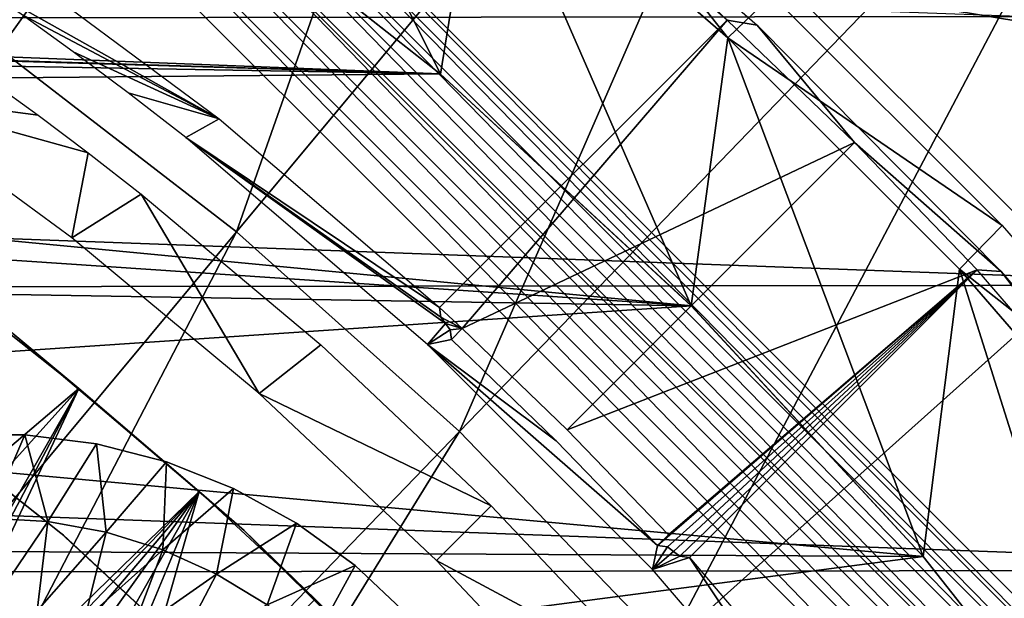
# Model space of a CAD drawing. Header units: millimetres. Extents: x -30.2 to 30.2, y -30.2 to 30.2.
# Tile 181 of 191: x 13.6 to 19.2, y 15.8 to 19. Entities that reach past the tile are written whole.
import ezdxf

# ---------------------------------------------------------------- set-up
doc = ezdxf.new("R2010")
doc.units = ezdxf.units.MM
doc.header["$LTSCALE"] = 81.481481
for name, color, linetype in [('1', 7, 'CONTINUOUS'), ('111', 7, 'CONTINUOUS'), ('118', 7, 'CONTINUOUS'), ('140', 7, 'CONTINUOUS'), ('149', 7, 'CONTINUOUS'), ('150', 7, 'CONTINUOUS'), ('151', 7, 'CONTINUOUS'), ('174', 7, 'CONTINUOUS'), ('177', 7, 'CONTINUOUS'), ('18', 7, 'CONTINUOUS'), ('2', 7, 'CONTINUOUS'), ('255', 7, 'CONTINUOUS'), ('256', 7, 'CONTINUOUS'), ('258', 7, 'CONTINUOUS'), ('259', 7, 'CONTINUOUS'), ('260', 7, 'CONTINUOUS'), ('261', 7, 'CONTINUOUS'), ('262', 7, 'CONTINUOUS'), ('263', 7, 'CONTINUOUS'), ('27', 7, 'CONTINUOUS'), ('289', 7, 'CONTINUOUS'), ('290', 7, 'CONTINUOUS'), ('64', 7, 'CONTINUOUS'), ('79', 7, 'CONTINUOUS'), ('87', 7, 'CONTINUOUS')]:
    doc.layers.add(name, color=color, linetype=linetype)

msp = doc.modelspace()

# ---------------------------------------------------------------- linework, layer by layer
at = {"layer": '1', "color": 251, "linetype": 'Continuous', "true_color": 0x4c4c4c}
for points in [[(-19.3602, 19.0004, 4.4), (-17.8692, 20.4093, 4.4), (19.3145, 19.0468, 4.4), (-19.3602, 19.0004, 4.4)], [(-20.7436, 17.48, 4.4), (-19.3602, 19.0004, 4.4), (20.7036, 17.5273, 4.4), (-20.7436, 17.48, 4.4)], [(20.7036, 17.5273, 4.4), (-19.3602, 19.0004, 4.4), (19.3145, 19.0468, 4.4), (20.7036, 17.5273, 4.4)], [(21.9686, 15.9126, 4.4), (-20.7436, 17.48, 4.4), (20.7036, 17.5273, 4.4), (21.9686, 15.9126, 4.4)], [(-22.0031, 15.8647, 4.4), (-20.7436, 17.48, 4.4), (21.9686, 15.9126, 4.4), (-22.0031, 15.8647, 4.4)], [(23.1124, 14.1997, 4.4), (-22.0031, 15.8647, 4.4), (21.9686, 15.9126, 4.4), (23.1124, 14.1997, 4.4)], [(-23.1415, 14.1517, 4.4), (-22.0031, 15.8647, 4.4), (23.1124, 14.1997, 4.4), (-23.1415, 14.1517, 4.4)]]:
    msp.add_3dface(points, dxfattribs=at)
at = {"layer": '111', "color": 251, "linetype": 'Continuous', "true_color": 0x4c4c4c}
for points in [[(13.4184, 19.4479, -138.7), (14.7375, 18.4683, -138.7), (13.3408, 19.2533, -162.0974), (13.4184, 19.4479, -138.7)], [(13.3408, 19.2533, -162.0974), (14.7375, 18.4683, -138.7), (13.6176, 19.0603, -161.9337), (13.3408, 19.2533, -162.0974)], [(13.6176, 19.0603, -161.9337), (14.7375, 18.4683, -138.7), (13.9118, 18.8479, -161.8128), (13.6176, 19.0603, -161.9337)], [(13.9118, 18.8479, -161.8128), (14.7375, 18.4683, -138.7), (14.2226, 18.6154, -161.7349), (13.9118, 18.8479, -161.8128)], [(14.2226, 18.6154, -161.7349), (14.7375, 18.4683, -138.7), (14.5491, 18.3617, -161.7), (14.2226, 18.6154, -161.7349)], [(14.7375, 18.4683, -138.7), (15.9853, 17.3995, -138.7), (14.5491, 18.3617, -161.7), (14.7375, 18.4683, -138.7)], [(15.9923, 17.3446, -141.2064), (16.0187, 17.3093, -143.7086), (14.5491, 18.3617, -161.7), (15.9923, 17.3446, -141.2064)], [(14.5491, 18.3617, -161.7), (16.0187, 17.3093, -143.7086), (15.9168, 17.1897, -161.7), (14.5491, 18.3617, -161.7)], [(15.9853, 17.3995, -138.7), (15.9923, 17.3446, -141.2064), (14.5491, 18.3617, -161.7), (15.9853, 17.3995, -138.7)], [(16.0187, 17.3093, -143.7086), (16.0451, 17.274, -146.2064), (15.9168, 17.1897, -161.7), (16.0187, 17.3093, -143.7086)], [(16.0451, 17.274, -146.2064), (16.0518, 17.2191, -148.7), (15.9168, 17.1897, -161.7), (16.0451, 17.274, -146.2064)], [(15.9168, 17.1897, -161.7), (16.0518, 17.2191, -148.7), (16.6457, 16.6457, -148.7), (15.9168, 17.1897, -161.7)], [(17.1897, 15.9168, -161.7), (15.9168, 17.1897, -161.7), (17.2191, 16.0518, -148.7), (17.1897, 15.9168, -161.7)], [(17.2191, 16.0518, -148.7), (15.9168, 17.1897, -161.7), (16.6457, 16.6457, -148.7), (17.2191, 16.0518, -148.7)], [(17.274, 16.0451, -146.2064), (17.1897, 15.9168, -161.7), (17.2191, 16.0518, -148.7), (17.274, 16.0451, -146.2064)], [(17.3093, 16.0187, -143.7086), (17.1897, 15.9168, -161.7), (17.274, 16.0451, -146.2064), (17.3093, 16.0187, -143.7086)], [(17.3446, 15.9923, -141.2064), (17.1897, 15.9168, -161.7), (17.3093, 16.0187, -143.7086), (17.3446, 15.9923, -141.2064)], [(17.3995, 15.9853, -138.7), (17.1897, 15.9168, -161.7), (17.3446, 15.9923, -141.2064), (17.3995, 15.9853, -138.7)], [(18.3617, 14.5491, -161.7), (17.1897, 15.9168, -161.7), (17.3995, 15.9853, -138.7), (18.3617, 14.5491, -161.7)], [(18.5925, 14.5806, -138.7), (18.3617, 14.5491, -161.7), (17.3995, 15.9853, -138.7), (18.5925, 14.5806, -138.7)]]:
    msp.add_3dface(points, dxfattribs=at)
at = {"layer": '118', "color": 251, "linetype": 'Continuous', "true_color": 0x4c4c4c}
for points in [[(13.4465, 18.6822, -162.3298), (13.7137, 18.4883, -162.2078), (12.793, 18.6098, -212.2044), (13.4465, 18.6822, -162.3298)], [(13.7137, 18.4883, -162.2078), (13.9975, 18.2752, -162.13), (12.793, 18.6098, -212.2044), (13.7137, 18.4883, -162.2078)], [(12.793, 18.6098, -212.2044), (13.9975, 18.2752, -162.13), (13.9046, 17.7946, -212.2044), (12.793, 18.6098, -212.2044)], [(13.9975, 18.2752, -162.13), (14.2971, 18.0421, -162.0965), (13.9046, 17.7946, -212.2044), (13.9975, 18.2752, -162.13)], [(13.9046, 17.7946, -212.2044), (14.2971, 18.0421, -162.0965), (14.9645, 16.913, -212.2044), (13.9046, 17.7946, -212.2044)], [(14.2971, 18.0421, -162.0965), (15.3129, 17.1885, -162.0965), (14.9645, 16.913, -212.2044), (14.2971, 18.0421, -162.0965)], [(15.3129, 17.1885, -162.0965), (16.2777, 16.2777, -162.0965), (14.9645, 16.913, -212.2044), (15.3129, 17.1885, -162.0965)], [(16.2777, 16.2777, -162.0965), (15.9685, 15.9685, -212.2044), (14.9645, 16.913, -212.2044), (16.2777, 16.2777, -162.0965)], [(17.1885, 15.3129, -162.0965), (15.9685, 15.9685, -212.2044), (16.2777, 16.2777, -162.0965), (17.1885, 15.3129, -162.0965)], [(16.913, 14.9645, -212.2044), (15.9685, 15.9685, -212.2044), (17.1885, 15.3129, -162.0965), (16.913, 14.9645, -212.2044)]]:
    msp.add_3dface(points, dxfattribs=at)
at = {"layer": '140', "color": 251, "linetype": 'Continuous', "true_color": 0x4c4c4c}
for points in [[(16.1322, 20.2979, -138.7), (16.3003, 20.2842, -136), (17.613, 19.0272, -138.7), (16.1322, 20.2979, -138.7)], [(16.3003, 20.2842, -136), (17.7818, 18.9989, -136), (17.613, 19.0272, -138.7), (16.3003, 20.2842, -136)], [(17.613, 19.0272, -138.7), (17.7818, 18.9989, -136), (18.3337, 18.3337, -138.7), (17.613, 19.0272, -138.7)], [(17.7818, 18.9989, -136), (19.1636, 17.6041, -136), (18.3337, 18.3337, -138.7), (17.7818, 18.9989, -136)], [(18.3337, 18.3337, -138.7), (19.1636, 17.6041, -136), (19.0272, 17.613, -138.7), (18.3337, 18.3337, -138.7)], [(19.0272, 17.613, -138.7), (19.1636, 17.6041, -136), (20.2206, 16.2289, -138.7), (19.0272, 17.613, -138.7)], [(19.1636, 17.6041, -136), (20.4368, 16.1086, -136), (20.2206, 16.2289, -138.7), (19.1636, 17.6041, -136)]]:
    msp.add_3dface(points, dxfattribs=at)
at = {"layer": '149', "color": 251, "linetype": 'Continuous', "true_color": 0x4c4c4c}
for points in [[(17.274, 16.0451, -146.2064), (17.2191, 16.0518, -148.7), (19.0272, 17.613, -138.7), (17.274, 16.0451, -146.2064)], [(19.0272, 17.613, -138.7), (17.2191, 16.0518, -148.7), (17.2809, 16.1135, -148.7), (19.0272, 17.613, -138.7)], [(17.3093, 16.0187, -143.7086), (17.274, 16.0451, -146.2064), (19.0272, 17.613, -138.7), (17.3093, 16.0187, -143.7086)], [(17.3446, 15.9923, -141.2064), (17.3093, 16.0187, -143.7086), (19.0272, 17.613, -138.7), (17.3446, 15.9923, -141.2064)], [(17.3995, 15.9853, -138.7), (17.3446, 15.9923, -141.2064), (19.0272, 17.613, -138.7), (17.3995, 15.9853, -138.7)]]:
    msp.add_3dface(points, dxfattribs=at)
at = {"layer": '150', "color": 251, "linetype": 'Continuous', "true_color": 0x4c4c4c}
for points in [[(15.9853, 17.3995, -138.7), (17.613, 19.0272, -138.7), (16.1135, 17.2809, -148.7), (15.9853, 17.3995, -138.7)], [(15.9923, 17.3446, -141.2064), (15.9853, 17.3995, -138.7), (16.1135, 17.2809, -148.7), (15.9923, 17.3446, -141.2064)], [(16.0187, 17.3093, -143.7086), (15.9923, 17.3446, -141.2064), (16.1135, 17.2809, -148.7), (16.0187, 17.3093, -143.7086)], [(16.0451, 17.274, -146.2064), (16.0187, 17.3093, -143.7086), (16.1135, 17.2809, -148.7), (16.0451, 17.274, -146.2064)], [(16.0518, 17.2191, -148.7), (16.0451, 17.274, -146.2064), (16.1135, 17.2809, -148.7), (16.0518, 17.2191, -148.7)]]:
    msp.add_3dface(points, dxfattribs=at)
at = {"layer": '151', "color": 251, "linetype": 'Continuous', "true_color": 0x4c4c4c}
for points in [[(17.613, 19.0272, -138.7), (18.3337, 18.3337, -138.7), (16.1135, 17.2809, -148.7), (17.613, 19.0272, -138.7)], [(16.1135, 17.2809, -148.7), (18.3337, 18.3337, -138.7), (16.7074, 16.7074, -148.7), (16.1135, 17.2809, -148.7)], [(18.3337, 18.3337, -138.7), (19.0272, 17.613, -138.7), (16.7074, 16.7074, -148.7), (18.3337, 18.3337, -138.7)], [(19.0272, 17.613, -138.7), (17.2809, 16.1135, -148.7), (16.7074, 16.7074, -148.7), (19.0272, 17.613, -138.7)]]:
    msp.add_3dface(points, dxfattribs=at)
at = {"layer": '174', "color": 251, "linetype": 'Continuous', "true_color": 0x4c4c4c}
for points in [[(13.944, 16.9422, -211.7), (13.2404, 17.4989, -211.7), (7.575, 11.5192, -211.7), (13.944, 16.9422, -211.7)], [(8.4828, 10.8687, -211.7), (13.944, 16.9422, -211.7), (7.575, 11.5192, -211.7), (8.4828, 10.8687, -211.7)], [(13.944, 16.9422, -211.7), (8.4828, 10.8687, -211.7), (12.4866, 14.3835, -211.7), (13.944, 16.9422, -211.7)], [(13.944, 16.9422, -211.7), (12.4866, 14.3835, -211.7), (12.6732, 14.5315, -211.7), (13.944, 16.9422, -211.7)], [(12.8654, 14.6446, -211.7), (13.944, 16.9422, -211.7), (12.6732, 14.5315, -211.7), (12.8654, 14.6446, -211.7)], [(14.6256, 16.3582, -211.7), (13.944, 16.9422, -211.7), (12.8654, 14.6446, -211.7), (14.6256, 16.3582, -211.7)], [(13.0631, 14.7226, -211.7), (14.6256, 16.3582, -211.7), (12.8654, 14.6446, -211.7), (13.0631, 14.7226, -211.7)], [(13.2667, 14.7655, -211.7), (14.6256, 16.3582, -211.7), (13.0631, 14.7226, -211.7), (13.2667, 14.7655, -211.7)], [(13.4858, 14.7718, -211.7), (14.6256, 16.3582, -211.7), (13.2667, 14.7655, -211.7), (13.4858, 14.7718, -211.7)], [(13.7115, 14.7429, -211.7), (14.6256, 16.3582, -211.7), (13.4858, 14.7718, -211.7), (13.7115, 14.7429, -211.7)], [(13.9269, 14.6815, -211.7), (14.6256, 16.3582, -211.7), (13.7115, 14.7429, -211.7), (13.9269, 14.6815, -211.7)], [(14.1177, 14.5888, -211.7), (14.6256, 16.3582, -211.7), (13.9269, 14.6815, -211.7), (14.1177, 14.5888, -211.7)], [(15.2819, 15.7496, -211.7), (14.6256, 16.3582, -211.7), (14.1177, 14.5888, -211.7), (15.2819, 15.7496, -211.7)]]:
    msp.add_3dface(points, dxfattribs=at)
at = {"layer": '177', "color": 251, "linetype": 'Continuous', "true_color": 0x4c4c4c}
for points in [[(13.2404, 17.4989, -211.7), (13.944, 16.9422, -211.7), (13.5698, 17.2528, -124.7), (13.2404, 17.4989, -211.7)], [(13.944, 16.9422, -211.7), (14.6256, 16.3582, -211.7), (13.5698, 17.2528, -124.7), (13.944, 16.9422, -211.7)], [(13.5698, 17.2528, -124.7), (14.6256, 16.3582, -211.7), (14.8795, 16.1369, -124.7), (13.5698, 17.2528, -124.7)], [(14.6256, 16.3582, -211.7), (15.2819, 15.7496, -211.7), (14.8795, 16.1369, -124.7), (14.6256, 16.3582, -211.7)], [(15.2819, 15.7496, -211.7), (15.9095, 15.1191, -211.7), (14.8795, 16.1369, -124.7), (15.2819, 15.7496, -211.7)], [(14.8795, 16.1369, -124.7), (15.9095, 15.1191, -211.7), (16.0978, 14.9219, -124.7), (14.8795, 16.1369, -124.7)]]:
    msp.add_3dface(points, dxfattribs=at)
at = {"layer": '18', "color": 251, "linetype": 'Continuous', "true_color": 0x4c4c4c}
for points in [[(17.617, 18.9276, -136), (16.2195, 20.1379, -136), (16.472, 20.3787, -126.0965), (17.617, 18.9276, -136)], [(17.8649, 19.1693, -126.0965), (17.617, 18.9276, -136), (16.472, 20.3787, -126.0965), (17.8649, 19.1693, -126.0965)], [(19.1693, 17.8649, -126.0965), (17.617, 18.9276, -136), (17.8649, 19.1693, -126.0965), (19.1693, 17.8649, -126.0965)], [(18.9276, 17.617, -136), (17.617, 18.9276, -136), (19.1693, 17.8649, -126.0965), (18.9276, 17.617, -136)], [(20.3787, 16.472, -126.0965), (18.9276, 17.617, -136), (19.1693, 17.8649, -126.0965), (20.3787, 16.472, -126.0965)], [(20.1379, 16.2195, -136), (18.9276, 17.617, -136), (20.3787, 16.472, -126.0965), (20.1379, 16.2195, -136)]]:
    msp.add_3dface(points, dxfattribs=at)
at = {"layer": '2', "color": 251, "linetype": 'Continuous', "true_color": 0x4c4c4c}
for points in [[(13.4954, 18.8631, 6.367), (15.0875, 24.7219, 6.0125), (12.0824, 19.7978, 6.367), (13.4954, 18.8631, 6.367)], [(16.8519, 23.5546, 6.0125), (15.0875, 24.7219, 6.0125), (13.4954, 18.8631, 6.367), (16.8519, 23.5546, 6.0125)], [(14.8363, 17.8276, 6.367), (16.8519, 23.5546, 6.0125), (13.4954, 18.8631, 6.367), (14.8363, 17.8276, 6.367)], [(18.5263, 22.2617, 6.0125), (16.8519, 23.5546, 6.0125), (14.8363, 17.8276, 6.367), (18.5263, 22.2617, 6.0125)], [(16.098, 16.6971, 6.367), (18.5263, 22.2617, 6.0125), (14.8363, 17.8276, 6.367), (16.098, 16.6971, 6.367)], [(20.1019, 20.8499, 6.0125), (18.5263, 22.2617, 6.0125), (16.098, 16.6971, 6.367), (20.1019, 20.8499, 6.0125)], [(17.2739, 15.4775, 6.367), (20.1019, 20.8499, 6.0125), (16.098, 16.6971, 6.367), (17.2739, 15.4775, 6.367)], [(21.5702, 19.327, 6.0125), (20.1019, 20.8499, 6.0125), (17.2739, 15.4775, 6.367), (21.5702, 19.327, 6.0125)], [(18.3576, 14.1753, 6.367), (21.5702, 19.327, 6.0125), (17.2739, 15.4775, 6.367), (18.3576, 14.1753, 6.367)], [(22.9234, 17.7009, 6.0125), (21.5702, 19.327, 6.0125), (18.3576, 14.1753, 6.367), (22.9234, 17.7009, 6.0125)], [(14.8363, 17.8276, 6.367), (13.4954, 18.8631, 6.367), (11.1287, 13.3725, 6.644), (14.8363, 17.8276, 6.367)], [(14.8363, 17.8276, 6.367), (11.1287, 13.3725, 6.644), (12.0751, 12.5245, 6.644), (14.8363, 17.8276, 6.367)], [(16.098, 16.6971, 6.367), (14.8363, 17.8276, 6.367), (12.0751, 12.5245, 6.644), (16.098, 16.6971, 6.367)], [(19.3434, 12.7974, 6.367), (22.9234, 17.7009, 6.0125), (18.3576, 14.1753, 6.367), (19.3434, 12.7974, 6.367)], [(16.098, 16.6971, 6.367), (12.0751, 12.5245, 6.644), (12.9572, 11.6097, 6.644), (16.098, 16.6971, 6.367)], [(17.2739, 15.4775, 6.367), (16.098, 16.6971, 6.367), (12.9572, 11.6097, 6.644), (17.2739, 15.4775, 6.367)]]:
    msp.add_3dface(points, dxfattribs=at)
at = {"layer": '255', "color": 25, "linetype": 'Continuous', "true_color": 0x996633}
for points in [[(20.9859, 13.9148, -212.732), (13.9148, 20.9859, -212.732), (13.9694, 21.0405, -212.5827), (20.9859, 13.9148, -212.732)], [(21.0405, 13.9694, -212.5827), (20.9859, 13.9148, -212.732), (13.9694, 21.0405, -212.5827), (21.0405, 13.9694, -212.5827)], [(20.9144, 13.8434, -212.8663), (13.8434, 20.9144, -212.8663), (13.9148, 20.9859, -212.732), (20.9144, 13.8434, -212.8663)], [(20.9859, 13.9148, -212.732), (20.9144, 13.8434, -212.8663), (13.9148, 20.9859, -212.732), (20.9859, 13.9148, -212.732)], [(20.8281, 13.757, -212.9818), (13.757, 20.8281, -212.9818), (13.8434, 20.9144, -212.8663), (20.8281, 13.757, -212.9818)], [(20.9144, 13.8434, -212.8663), (20.8281, 13.757, -212.9818), (13.8434, 20.9144, -212.8663), (20.9144, 13.8434, -212.8663)], [(20.7292, 13.6581, -213.0752), (13.6581, 20.7292, -213.0752), (13.757, 20.8281, -212.9818), (20.7292, 13.6581, -213.0752)], [(20.8281, 13.757, -212.9818), (20.7292, 13.6581, -213.0752), (13.757, 20.8281, -212.9818), (20.8281, 13.757, -212.9818)], [(20.6207, 13.5497, -213.1439), (13.5497, 20.6207, -213.1439), (13.6581, 20.7292, -213.0752), (20.6207, 13.5497, -213.1439)], [(20.7292, 13.6581, -213.0752), (20.6207, 13.5497, -213.1439), (13.6581, 20.7292, -213.0752), (20.7292, 13.6581, -213.0752)], [(20.5056, 13.4346, -213.1859), (13.4346, 20.5056, -213.1859), (13.5497, 20.6207, -213.1439), (20.5056, 13.4346, -213.1859)], [(20.6207, 13.5497, -213.1439), (20.5056, 13.4346, -213.1859), (13.5497, 20.6207, -213.1439), (20.6207, 13.5497, -213.1439)], [(20.3872, 13.3161, -213.2), (13.3161, 20.3872, -213.2), (13.4346, 20.5056, -213.1859), (20.3872, 13.3161, -213.2)], [(20.5056, 13.4346, -213.1859), (20.3872, 13.3161, -213.2), (13.4346, 20.5056, -213.1859), (20.5056, 13.4346, -213.1859)]]:
    msp.add_3dface(points, dxfattribs=at)
at = {"layer": '256', "color": 25, "linetype": 'Continuous', "true_color": 0x996633}
msp.add_3dface([(21.0405, 13.9694, -212.5827), (13.9694, 21.0405, -212.5827), (20.455, 27.5261, -190.4393), (21.0405, 13.9694, -212.5827)], dxfattribs=at)
at = {"layer": '258', "color": 25, "linetype": 'Continuous', "true_color": 0x996633}
msp.add_3dface([(23.1656, 16.0945, -170.103), (27.5472, 20.4761, -189.7559), (16.0945, 23.1656, -170.103), (23.1656, 16.0945, -170.103)], dxfattribs=at)
at = {"layer": '259', "color": 25, "linetype": 'Continuous', "true_color": 0x996633}
msp.add_3dface([(20.7138, 13.6427, -212.3913), (27.1995, 20.1284, -190.2479), (13.6427, 20.7138, -212.3913), (20.7138, 13.6427, -212.3913)], dxfattribs=at)
at = {"layer": '260', "color": 25, "linetype": 'Continuous', "true_color": 0x996633}
msp.add_3dface([(22.8284, 15.7573, -170.2534), (15.7573, 22.8284, -170.2534), (20.139, 27.21, -189.9062), (22.8284, 15.7573, -170.2534)], dxfattribs=at)
at = {"layer": '261', "color": 25, "linetype": 'Continuous', "true_color": 0x996633}
for points in [[(23.3292, 16.2581, -169.1108), (16.2581, 23.3292, -169.1108), (16.3385, 23.4095, -169.009), (23.3292, 16.2581, -169.1108)], [(23.4095, 16.3385, -169.009), (23.3292, 16.2581, -169.1108), (16.3385, 23.4095, -169.009), (23.4095, 16.3385, -169.009)], [(23.2608, 16.1897, -169.2287), (16.1897, 23.2608, -169.2287), (16.2581, 23.3292, -169.1108), (23.2608, 16.1897, -169.2287)], [(23.3292, 16.2581, -169.1108), (23.2608, 16.1897, -169.2287), (16.2581, 23.3292, -169.1108), (23.3292, 16.2581, -169.1108)], [(23.2058, 16.1347, -169.36), (16.1347, 23.2058, -169.36), (16.1897, 23.2608, -169.2287), (23.2058, 16.1347, -169.36)], [(23.2608, 16.1897, -169.2287), (23.2058, 16.1347, -169.36), (16.1897, 23.2608, -169.2287), (23.2608, 16.1897, -169.2287)], [(23.1656, 16.0945, -169.5016), (16.0945, 23.1656, -169.5016), (16.1347, 23.2058, -169.36), (23.1656, 16.0945, -169.5016)], [(23.2058, 16.1347, -169.36), (23.1656, 16.0945, -169.5016), (16.1347, 23.2058, -169.36), (23.2058, 16.1347, -169.36)], [(23.1329, 16.0618, -169.8023), (16.0618, 23.1329, -169.8023), (16.07, 23.1411, -169.6502), (23.1329, 16.0618, -169.8023)], [(23.1411, 16.07, -169.9544), (16.07, 23.1411, -169.9544), (16.0618, 23.1329, -169.8023), (23.1411, 16.07, -169.9544)], [(23.1329, 16.0618, -169.8023), (23.1411, 16.07, -169.9544), (16.0618, 23.1329, -169.8023), (23.1329, 16.0618, -169.8023)], [(23.1411, 16.07, -169.6502), (16.07, 23.1411, -169.6502), (16.0945, 23.1656, -169.5016), (23.1411, 16.07, -169.6502)], [(23.1656, 16.0945, -170.103), (16.0945, 23.1656, -170.103), (16.07, 23.1411, -169.9544), (23.1656, 16.0945, -170.103)], [(23.1411, 16.07, -169.6502), (23.1329, 16.0618, -169.8023), (16.07, 23.1411, -169.6502), (23.1411, 16.07, -169.6502)], [(23.1411, 16.07, -169.9544), (23.1656, 16.0945, -170.103), (16.07, 23.1411, -169.9544), (23.1411, 16.07, -169.9544)], [(23.1656, 16.0945, -169.5016), (23.1411, 16.07, -169.6502), (16.0945, 23.1656, -169.5016), (23.1656, 16.0945, -169.5016)]]:
    msp.add_3dface(points, dxfattribs=at)
at = {"layer": '262', "color": 25, "linetype": 'Continuous', "true_color": 0x996633}
for points in [[(23.9423, 16.8712, -168.4308), (23.4095, 16.3385, -169.009), (16.3385, 23.4095, -169.009), (23.9423, 16.8712, -168.4308)], [(23.9423, 16.8712, -168.4308), (16.3385, 23.4095, -169.009), (23.65, 19.4074, -167.2133), (23.9423, 16.8712, -168.4308)]]:
    msp.add_3dface(points, dxfattribs=at)
at = {"layer": '263', "color": 25, "linetype": 'Continuous', "true_color": 0x996633}
for points in [[(16.1232, 23.1943, -168.6123), (23.1943, 16.1232, -168.6123), (16.656, 23.7271, -168.0341), (16.1232, 23.1943, -168.6123)], [(16.656, 23.7271, -168.0341), (23.1943, 16.1232, -168.6123), (19.1922, 23.4348, -166.8166), (16.656, 23.7271, -168.0341)]]:
    msp.add_3dface(points, dxfattribs=at)
at = {"layer": '27', "color": 251, "linetype": 'Continuous', "true_color": 0x4c4c4c}
for points in [[(14.4713, 19.919, -136), (14.7346, 21.2486, -136), (15.9904, 18.7216, -136), (14.4713, 19.919, -136)], [(14.7346, 21.2486, -136), (16.2195, 20.1379, -136), (15.9904, 18.7216, -136), (14.7346, 21.2486, -136)], [(15.9904, 18.7216, -136), (16.2195, 20.1379, -136), (17.4095, 17.4095, -136), (15.9904, 18.7216, -136)], [(16.2195, 20.1379, -136), (17.617, 18.9276, -136), (17.4095, 17.4095, -136), (16.2195, 20.1379, -136)], [(17.4095, 17.4095, -136), (17.617, 18.9276, -136), (18.7216, 15.9904, -136), (17.4095, 17.4095, -136)], [(17.617, 18.9276, -136), (18.9276, 17.617, -136), (18.7216, 15.9904, -136), (17.617, 18.9276, -136)], [(18.7216, 15.9904, -136), (18.9276, 17.617, -136), (19.919, 14.4713, -136), (18.7216, 15.9904, -136)], [(18.9276, 17.617, -136), (20.1379, 16.2195, -136), (19.919, 14.4713, -136), (18.9276, 17.617, -136)]]:
    msp.add_3dface(points, dxfattribs=at)
at = {"layer": '289', "linetype": 'Continuous'}
for points in [[(13.231, 16.6786, -213.2), (13.6391, 16.6786, -213.2), (13.231, 16.6786, -214.7125), (13.231, 16.6786, -213.2)], [(13.231, 16.6786, -214.7125), (13.6391, 16.6786, -213.2), (13.6391, 16.6786, -214.7125), (13.231, 16.6786, -214.7125)], [(13.6391, 16.6786, -213.2), (14.044, 16.6275, -213.2), (13.6391, 16.6786, -214.7125), (13.6391, 16.6786, -213.2)], [(13.6391, 16.6786, -214.7125), (14.044, 16.6275, -213.2), (14.044, 16.6275, -214.7125), (13.6391, 16.6786, -214.7125)], [(14.044, 16.6275, -213.2), (14.4393, 16.526, -213.2), (14.044, 16.6275, -214.7125), (14.044, 16.6275, -213.2)], [(14.044, 16.6275, -214.7125), (14.4393, 16.526, -213.2), (14.4393, 16.526, -214.7125), (14.044, 16.6275, -214.7125)], [(14.4393, 16.526, -213.2), (14.8188, 16.3757, -213.2), (14.4393, 16.526, -214.7125), (14.4393, 16.526, -213.2)], [(14.4393, 16.526, -214.7125), (14.8188, 16.3757, -213.2), (14.8188, 16.3757, -214.7125), (14.4393, 16.526, -214.7125)], [(14.8188, 16.3757, -213.2), (15.1765, 16.1791, -213.2), (14.8188, 16.3757, -214.7125), (14.8188, 16.3757, -213.2)], [(14.8188, 16.3757, -214.7125), (15.1765, 16.1791, -213.2), (15.1765, 16.1791, -214.7125), (14.8188, 16.3757, -214.7125)], [(15.1765, 16.1791, -213.2), (15.5067, 15.9392, -213.2), (15.1765, 16.1791, -214.7125), (15.1765, 16.1791, -213.2)], [(15.1765, 16.1791, -214.7125), (15.5067, 15.9392, -213.2), (15.5067, 15.9392, -214.7125), (15.1765, 16.1791, -214.7125)], [(15.5067, 15.9392, -213.2), (15.8042, 15.6598, -213.2), (15.5067, 15.9392, -214.7125), (15.5067, 15.9392, -213.2)], [(15.5067, 15.9392, -214.7125), (15.8042, 15.6598, -213.2), (15.8042, 15.6598, -214.7125), (15.5067, 15.9392, -214.7125)]]:
    msp.add_3dface(points, dxfattribs=at)
at = {"layer": '290', "linetype": 'Continuous'}
for points in [[(13.231, 16.6786, -214.7125), (13.6391, 16.6786, -214.7125), (13.435, 16.2081, -215.0336), (13.231, 16.6786, -214.7125)], [(13.435, 16.2081, -215.0336), (13.6391, 16.6786, -214.7125), (13.7693, 16.1879, -215.0336), (13.435, 16.2081, -215.0336)], [(13.6391, 16.6786, -214.7125), (14.044, 16.6275, -214.7125), (13.7693, 16.1879, -215.0336), (13.6391, 16.6786, -214.7125)], [(13.7693, 16.1879, -215.0336), (14.044, 16.6275, -214.7125), (14.0987, 16.1275, -215.0336), (13.7693, 16.1879, -215.0336)], [(14.044, 16.6275, -214.7125), (14.4393, 16.526, -214.7125), (14.0987, 16.1275, -215.0336), (14.044, 16.6275, -214.7125)], [(14.0987, 16.1275, -215.0336), (14.4393, 16.526, -214.7125), (14.4184, 16.0279, -215.0336), (14.0987, 16.1275, -215.0336)], [(14.4393, 16.526, -214.7125), (14.8188, 16.3757, -214.7125), (14.4184, 16.0279, -215.0336), (14.4393, 16.526, -214.7125)], [(14.4184, 16.0279, -215.0336), (14.8188, 16.3757, -214.7125), (14.7238, 15.8905, -215.0336), (14.4184, 16.0279, -215.0336)], [(14.8188, 16.3757, -214.7125), (15.1765, 16.1791, -214.7125), (14.7238, 15.8905, -215.0336), (14.8188, 16.3757, -214.7125)], [(13.435, 15.6982, -215.3028), (13.435, 16.2081, -215.0336), (13.7693, 16.1879, -215.0336), (13.435, 15.6982, -215.3028)], [(13.7078, 15.6817, -215.3028), (13.435, 15.6982, -215.3028), (13.7693, 16.1879, -215.0336), (13.7078, 15.6817, -215.3028)], [(13.7078, 15.6817, -215.3028), (13.7693, 16.1879, -215.0336), (14.0987, 16.1275, -215.0336), (13.7078, 15.6817, -215.3028)], [(14.7238, 15.8905, -215.0336), (15.1765, 16.1791, -214.7125), (15.0103, 15.7172, -215.0336), (14.7238, 15.8905, -215.0336)], [(15.1765, 16.1791, -214.7125), (15.5067, 15.9392, -214.7125), (15.0103, 15.7172, -215.0336), (15.1765, 16.1791, -214.7125)], [(13.9766, 15.6325, -215.3028), (13.7078, 15.6817, -215.3028), (14.0987, 16.1275, -215.0336), (13.9766, 15.6325, -215.3028)], [(13.9766, 15.6325, -215.3028), (14.0987, 16.1275, -215.0336), (14.4184, 16.0279, -215.0336), (13.9766, 15.6325, -215.3028)], [(14.2376, 15.5512, -215.3028), (13.9766, 15.6325, -215.3028), (14.4184, 16.0279, -215.0336), (14.2376, 15.5512, -215.3028)], [(14.2376, 15.5512, -215.3028), (14.4184, 16.0279, -215.0336), (14.7238, 15.8905, -215.0336), (14.2376, 15.5512, -215.3028)], [(15.0103, 15.7172, -215.0336), (15.5067, 15.9392, -214.7125), (15.2739, 15.5107, -215.0336), (15.0103, 15.7172, -215.0336)], [(15.5067, 15.9392, -214.7125), (15.8042, 15.6598, -214.7125), (15.2739, 15.5107, -215.0336), (15.5067, 15.9392, -214.7125)], [(14.4868, 15.439, -215.3028), (14.2376, 15.5512, -215.3028), (14.7238, 15.8905, -215.0336), (14.4868, 15.439, -215.3028)], [(14.4868, 15.439, -215.3028), (14.7238, 15.8905, -215.0336), (15.0103, 15.7172, -215.0336), (14.4868, 15.439, -215.3028)]]:
    msp.add_3dface(points, dxfattribs=at)
at = {"layer": '64', "color": 251, "linetype": 'Continuous', "true_color": 0x4c4c4c}
for points in [[(19.2429, 17.9325, -126), (17.9325, 19.2429, -126), (23.6493, 18.2945, -126), (19.2429, 17.9325, -126)], [(23.6493, 18.2945, -126), (17.9325, 19.2429, -126), (22.9673, 19.1439, -126), (23.6493, 18.2945, -126)]]:
    msp.add_3dface(points, dxfattribs=at)
at = {"layer": '79', "color": 251, "linetype": 'Continuous', "true_color": 0x4c4c4c}
for points in [[(15.989, 18.7227, -120), (0, 19.2166, -120), (-14.4727, 19.9179, -120), (15.989, 18.7227, -120)], [(14.4727, 19.9179, -120), (15.989, 18.7227, -120), (-14.4727, 19.9179, -120), (14.4727, 19.9179, -120)], [(1.6004, 19.15, -120), (0, 19.2166, -120), (15.989, 18.7227, -120), (1.6004, 19.15, -120)], [(3.1914, 18.9497, -120), (1.6004, 19.15, -120), (15.989, 18.7227, -120), (3.1914, 18.9497, -120)], [(4.7574, 18.6184, -120), (3.1914, 18.9497, -120), (15.989, 18.7227, -120), (4.7574, 18.6184, -120)], [(17.4105, 17.4086, -120), (4.7574, 18.6184, -120), (15.989, 18.7227, -120), (17.4105, 17.4086, -120)], [(6.2937, 18.1568, -120), (4.7574, 18.6184, -120), (17.4105, 17.4086, -120), (6.2937, 18.1568, -120)], [(7.7831, 17.5699, -120), (6.2937, 18.1568, -120), (17.4105, 17.4086, -120), (7.7831, 17.5699, -120)], [(9.2206, 16.8601, -120), (7.7831, 17.5699, -120), (17.4105, 17.4086, -120), (9.2206, 16.8601, -120)], [(18.721, 15.9909, -120), (9.2206, 16.8601, -120), (17.4105, 17.4086, -120), (18.721, 15.9909, -120)], [(10.5929, 16.0333, -120), (9.2206, 16.8601, -120), (18.721, 15.9909, -120), (10.5929, 16.0333, -120)], [(11.8912, 15.0958, -120), (10.5929, 16.0333, -120), (18.721, 15.9909, -120), (11.8912, 15.0958, -120)], [(19.9195, 14.4707, -120), (11.8912, 15.0958, -120), (18.721, 15.9909, -120), (19.9195, 14.4707, -120)]]:
    msp.add_3dface(points, dxfattribs=at)
at = {"layer": '87', "color": 250, "linetype": 'Continuous', "true_color": 0x333333}
for points in [[(12.5346, 17.1595, -121.0221), (12.5477, 17.1499, -126.0221), (13.8429, 16.1225, -121.0221), (12.5346, 17.1595, -121.0221)], [(12.5477, 17.1499, -126.0221), (13.8565, 16.1109, -126.0221), (13.8429, 16.1225, -121.0221), (12.5477, 17.1499, -126.0221)], [(13.8429, 16.1225, -121.0221), (13.8565, 16.1109, -126.0221), (15.0675, 14.9844, -121.0221), (13.8429, 16.1225, -121.0221)], [(13.8565, 16.1109, -126.0221), (15.0802, 14.9716, -126.0221), (15.0675, 14.9844, -121.0221), (13.8565, 16.1109, -126.0221)]]:
    msp.add_3dface(points, dxfattribs=at)

doc.saveas('drawing.dxf')
